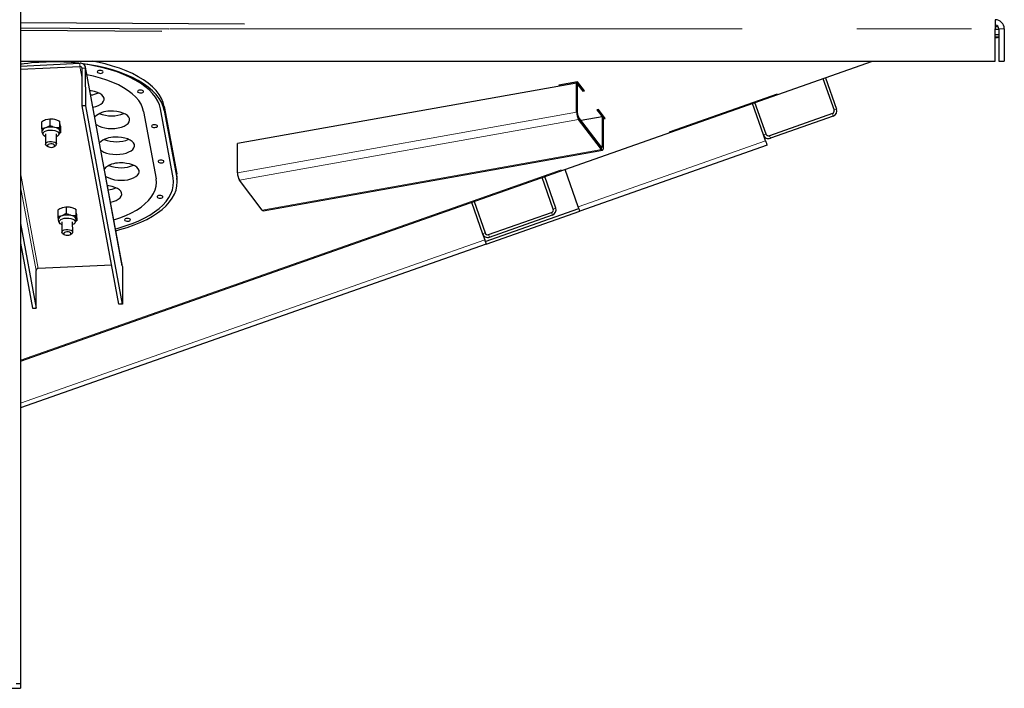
# Model space of a CAD drawing. Header units: millimetres. Extents: x 37 to 252, y 66 to 151.
# Tile 15 of 68: x 70.89 to 81.81, y 69.54 to 76.95. Entities that reach past the tile are written whole.
import ezdxf

# ---------------------------------------------------------------- set-up
doc = ezdxf.new("R2010")
doc.units = ezdxf.units.MM
doc.linetypes.add('PHANTOM', pattern=[12.7, 6.35, -1.27, 1.27, -1.27, 1.27, -1.27])

msp = doc.modelspace()

# ---------------------------------------------------------------- linework, layer by layer
at = {"color": 7, "linetype": 'Continuous', "lineweight": 25}
for p, q in [((70.902, 96.779), (70.902, 69.593)), ((81.705, 76.95), (81.705, 76.85)), ((70.902, 76.919), (73.383, 76.903)), ((70.902, 76.859), (72.546, 76.849)), ((72.468, 76.819), (70.902, 76.829)), ((81.705, 76.876), (81.736, 76.876)), ((81.705, 76.49), (81.705, 76.85)), ((81.705, 76.847), (81.745, 76.847)), ((81.745, 76.85), (81.745, 76.49)), ((81.805, 76.85), (81.805, 76.49)), ((81.705, 76.788), (81.745, 76.787)), ((81.745, 76.757), (81.705, 76.758)), ((81.73, 76.75), (81.705, 76.751)), ((81.731, 76.757), (81.73, 76.75)), ((70.902, 76.49), (81.705, 76.49)), ((70.902, 73.168), (80.343, 76.49)), ((70.902, 76.437), (71.558, 76.468)), ((70.902, 76.402), (71.558, 76.433)), ((71.586, 75.995), (71.583, 76.412)), ((72.029, 74.225), (71.622, 76.423)), ((71.625, 75.997), (71.623, 76.414)), ((81.745, 76.49), (81.805, 76.49)), ((79.795, 76.298), (79.918, 75.949)), ((79.824, 76.308), (79.947, 75.959)), ((77.064, 76.249), (73.305, 75.577)), ((77.076, 76.262), (76.869, 76.225)), ((76.869, 76.225), (76.876, 76.216)), ((76.876, 76.226), (76.876, 76.216)), ((77.064, 76.26), (77.064, 76.249)), ((77.064, 76.249), (77.074, 76.236)), ((77.065, 75.925), (77.064, 76.249)), ((77.064, 76.249), (77.132, 76.159)), ((77.068, 76.26), (77.132, 76.177)), ((77.076, 75.911), (77.074, 76.236)), ((77.151, 76.163), (77.076, 76.262)), ((77.132, 76.177), (77.139, 76.178)), ((77.132, 76.177), (77.132, 76.159)), ((77.132, 76.159), (77.151, 76.163)), ((71.625, 75.997), (71.586, 75.995)), ((71.992, 73.797), (71.586, 75.995)), ((72.032, 73.799), (71.625, 75.997)), ((72.593, 75.198), (72.452, 75.962)), ((72.495, 75.989), (72.633, 75.243)), ((77.308, 75.956), (77.289, 75.953)), ((77.301, 75.955), (77.358, 75.88)), ((77.383, 75.857), (77.308, 75.956)), ((79.135, 75.673), (79.013, 76.022)), ((79.164, 75.683), (79.041, 76.032)), ((71.228, 75.848), (71.181, 75.84)), ((71.206, 75.846), (71.204, 75.846)), ((71.228, 75.848), (71.228, 75.776)), ((71.333, 75.825), (71.28, 75.845)), ((72.266, 75.934), (72.404, 75.189)), ((72.495, 75.945), (72.633, 75.2)), ((77.339, 75.539), (77.086, 75.871)), ((77.339, 75.512), (77.086, 75.845)), ((77.348, 75.876), (77.114, 75.834)), ((77.289, 75.953), (77.358, 75.863)), ((77.348, 75.876), (77.349, 75.552)), ((77.348, 75.876), (77.358, 75.863)), ((77.358, 75.88), (77.358, 75.863)), ((77.358, 75.87), (77.372, 75.872)), ((77.358, 75.863), (77.36, 75.538)), ((77.358, 75.852), (77.383, 75.857)), ((79.9, 75.91), (79.202, 75.665)), ((79.91, 75.882), (79.212, 75.636)), ((71.134, 75.816), (71.134, 75.744)), ((71.228, 75.776), (71.181, 75.752)), ((71.333, 75.753), (71.281, 75.757)), ((71.333, 75.825), (71.333, 75.753)), ((71.343, 75.77), (71.343, 75.698)), ((71.179, 75.685), (71.179, 75.573)), ((71.299, 75.573), (71.299, 75.686)), ((71.336, 75.694), (71.343, 75.698)), ((71.338, 75.718), (71.339, 75.714)), ((79.159, 75.607), (79.135, 75.673)), ((71.189, 75.557), (71.206, 75.545)), ((71.273, 75.545), (71.29, 75.557)), ((73.307, 75.252), (73.305, 75.577)), ((79.175, 75.56), (77.1, 74.83)), ((73.591, 74.834), (77.35, 75.506)), ((72.638, 75.149), (72.638, 75.192)), ((76.805, 74.853), (76.683, 75.202)), ((76.834, 74.863), (76.711, 75.212)), ((77.083, 74.877), (76.937, 75.292)), ((73.581, 74.84), (73.328, 75.173)), ((71.408, 74.874), (71.361, 74.865)), ((71.386, 74.872), (71.385, 74.871)), ((71.408, 74.874), (71.409, 74.802)), ((71.513, 74.851), (71.461, 74.87)), ((75.9, 74.927), (76.022, 74.578)), ((75.928, 74.937), (76.051, 74.588)), ((71.314, 74.841), (71.314, 74.769)), ((71.409, 74.802), (71.361, 74.778)), ((71.513, 74.779), (71.461, 74.782)), ((71.513, 74.851), (71.513, 74.779)), ((71.523, 74.795), (71.524, 74.723)), ((76.052, 74.493), (77.09, 74.858)), ((76.062, 74.464), (77.1, 74.83)), ((76.089, 74.569), (76.787, 74.815)), ((76.099, 74.541), (76.797, 74.787)), ((70.902, 74.693), (71.076, 73.755)), ((71.359, 74.71), (71.36, 74.598)), ((71.48, 74.598), (71.479, 74.711)), ((71.516, 74.719), (71.524, 74.723)), ((71.519, 74.743), (71.519, 74.739)), ((71.37, 74.582), (71.386, 74.57)), ((71.453, 74.57), (71.47, 74.583)), ((76.022, 74.578), (76.046, 74.512)), ((70.902, 74.475), (71.036, 73.753)), ((76.062, 74.464), (70.902, 72.649)), ((71.912, 74.232), (71.098, 74.194)), ((72.029, 74.225), (72.03, 74.216)), ((72.03, 74.216), (72.032, 73.799)), ((71.076, 73.755), (71.074, 74.171)), ((72.032, 73.799), (71.992, 73.797)), ((71.036, 73.753), (71.076, 73.755)), ((57.382, 69.543), (70.902, 69.543)), ((70.902, 69.593), (70.852, 69.593)), ((70.902, 69.593), (70.902, 69.543))]:
    msp.add_line(p, q, dxfattribs=at)
at = {"color": 8, "linetype": 'PHANTOM', "lineweight": 18}
for p, q in [((72.551, 76.85), (81.705, 76.85)), ((81.745, 76.85), (81.805, 76.85)), ((70.902, 73.179), (80.312, 76.49)), ((71.558, 76.433), (71.558, 76.468)), ((71.558, 76.433), (71.584, 76.294)), ((71.583, 76.412), (71.623, 76.414)), ((72.03, 74.216), (71.623, 76.414)), ((72.495, 75.989), (72.495, 75.945)), ((79.918, 75.949), (79.947, 75.959)), ((77.065, 75.925), (73.307, 75.252)), ((77.086, 75.845), (73.328, 75.173)), ((77.065, 75.925), (77.076, 75.911)), ((77.086, 75.871), (77.086, 75.845)), ((79.91, 75.882), (79.9, 75.91)), ((79.135, 75.673), (79.164, 75.683)), ((79.202, 75.665), (79.212, 75.636)), ((79.159, 75.607), (77.083, 74.877)), ((77.349, 75.552), (77.332, 75.548)), ((77.339, 75.512), (77.339, 75.539)), ((77.349, 75.552), (77.36, 75.538)), ((77.339, 75.512), (73.581, 74.84)), ((71.098, 74.194), (70.902, 75.254)), ((72.633, 75.243), (72.633, 75.2)), ((70.902, 75.097), (71.074, 74.171)), ((76.805, 74.853), (76.834, 74.863)), ((76.797, 74.787), (76.787, 74.815)), ((76.022, 74.578), (76.051, 74.588)), ((76.089, 74.569), (76.099, 74.541)), ((76.046, 74.512), (70.902, 72.702))]:
    msp.add_line(p, q, dxfattribs=at)
at = {"color": 7, "linetype": 'Continuous', "lineweight": 25, "flags": 128}
for points in [[(72.495, 75.945), (72.483, 75.99), (72.464, 76.035), (72.438, 76.079), (72.405, 76.121), (72.365, 76.162), (72.318, 76.202), (72.266, 76.24), (72.207, 76.275), (72.143, 76.309), (72.074, 76.34), (72, 76.368), (71.922, 76.394), (71.839, 76.416), (71.754, 76.435), (71.665, 76.452), (71.589, 76.463)], [(72.452, 75.962), (72.44, 76.006), (72.422, 76.049), (72.396, 76.091), (72.364, 76.133), (72.326, 76.173), (72.281, 76.211), (72.23, 76.247), (72.173, 76.282), (72.111, 76.314), (72.044, 76.344), (71.973, 76.372), (71.897, 76.396), (71.817, 76.418), (71.734, 76.437), (71.649, 76.453), (71.593, 76.461)], [(72.495, 75.989), (72.483, 76.034), (72.464, 76.079), (72.438, 76.122), (72.404, 76.165), (72.364, 76.206), (72.318, 76.246), (72.266, 76.284), (72.207, 76.319), (72.143, 76.353), (72.074, 76.384), (72, 76.412), (71.921, 76.437), (71.839, 76.46), (71.754, 76.479), (71.696, 76.49)], [(72.266, 75.934), (72.255, 75.975), (72.237, 76.015), (72.211, 76.054), (72.179, 76.092), (72.14, 76.129), (72.095, 76.164), (72.044, 76.197), (71.987, 76.227), (71.925, 76.255), (71.858, 76.281), (71.787, 76.303), (71.712, 76.323), (71.638, 76.339)], [(71.782, 76.387), (71.769, 76.386), (71.76, 76.382), (71.754, 76.376), (71.752, 76.37), (71.756, 76.365), (71.764, 76.36), (71.775, 76.357), (71.787, 76.356), (71.799, 76.358), (71.809, 76.362), (71.815, 76.367), (71.817, 76.373), (71.813, 76.379), (71.805, 76.384), (71.794, 76.387), (71.782, 76.387)], [(71.704, 75.98), (71.735, 75.988), (71.765, 75.999), (71.791, 76.013), (71.81, 76.029), (71.822, 76.046), (71.828, 76.064), (71.827, 76.082), (71.818, 76.1), (71.802, 76.117), (71.78, 76.131), (71.753, 76.144), (71.721, 76.154), (71.686, 76.161), (71.671, 76.162)], [(72.229, 76.17), (72.217, 76.169), (72.207, 76.165), (72.201, 76.159), (72.199, 76.153), (72.203, 76.148), (72.211, 76.143), (72.222, 76.14), (72.234, 76.139), (72.247, 76.141), (72.256, 76.145), (72.263, 76.15), (72.264, 76.156), (72.26, 76.162), (72.252, 76.167), (72.241, 76.17), (72.229, 76.17)], [(71.739, 75.791), (71.748, 75.785), (71.773, 75.771), (71.802, 75.76), (71.836, 75.751), (71.873, 75.746), (71.91, 75.745), (71.948, 75.746), (71.985, 75.752), (72.019, 75.76), (72.049, 75.771), (72.074, 75.785), (72.093, 75.801), (72.106, 75.818), (72.111, 75.836), (72.11, 75.854), (72.101, 75.872), (72.086, 75.889), (72.064, 75.904), (72.036, 75.916), (72.005, 75.926), (71.969, 75.933), (71.932, 75.936), (71.894, 75.936), (71.894, 75.936)], [(72.384, 75.787), (72.372, 75.785), (72.362, 75.781), (72.356, 75.776), (72.354, 75.77), (72.358, 75.764), (72.366, 75.759), (72.377, 75.756), (72.39, 75.756), (72.402, 75.758), (72.412, 75.761), (72.418, 75.767), (72.419, 75.773), (72.415, 75.779), (72.407, 75.783), (72.396, 75.786), (72.384, 75.787)], [(71.179, 75.654), (71.177, 75.654), (71.162, 75.664), (71.153, 75.675), (71.151, 75.687), (71.155, 75.699), (71.167, 75.71), (71.185, 75.719), (71.207, 75.725), (71.231, 75.727)], [(71.231, 75.727), (71.256, 75.727), (71.28, 75.723), (71.3, 75.716), (71.316, 75.707), (71.325, 75.695), (71.327, 75.683), (71.322, 75.671), (71.311, 75.661), (71.299, 75.654)], [(71.792, 75.505), (71.801, 75.498), (71.826, 75.484), (71.855, 75.473), (71.889, 75.465), (71.926, 75.46), (71.963, 75.458), (72.001, 75.46), (72.038, 75.465), (72.072, 75.473), (72.102, 75.485), (72.127, 75.498), (72.146, 75.514), (72.159, 75.531), (72.164, 75.55), (72.163, 75.568), (72.154, 75.586), (72.139, 75.602), (72.117, 75.617), (72.089, 75.63), (72.058, 75.639), (72.022, 75.646), (71.985, 75.65), (71.947, 75.65), (71.947, 75.65)], [(71.189, 75.557), (71.185, 75.561), (71.18, 75.57), (71.181, 75.58), (71.19, 75.589), (71.205, 75.596), (71.224, 75.601), (71.245, 75.602), (71.265, 75.599), (71.282, 75.594), (71.294, 75.585), (71.299, 75.576), (71.299, 75.576)], [(71.236, 75.575), (71.221, 75.572), (71.209, 75.568), (71.201, 75.561), (71.2, 75.554), (71.204, 75.546), (71.214, 75.541), (71.228, 75.537), (71.243, 75.536), (71.258, 75.538), (71.27, 75.543), (71.278, 75.55), (71.279, 75.557), (71.275, 75.564), (71.265, 75.57), (71.252, 75.574), (71.236, 75.575)], [(71.299, 75.576), (71.297, 75.566), (71.29, 75.557)], [(77.349, 75.552), (77.349, 75.547), (77.349, 75.542), (77.348, 75.539), (77.346, 75.537), (77.345, 75.536), (77.343, 75.536), (77.341, 75.537), (77.339, 75.539)], [(77.36, 75.538), (77.359, 75.528), (77.358, 75.52), (77.356, 75.513), (77.354, 75.509), (77.351, 75.506), (77.347, 75.506), (77.343, 75.508), (77.339, 75.512)], [(79.159, 75.607), (79.162, 75.598), (79.165, 75.589), (79.168, 75.581), (79.17, 75.574), (79.172, 75.568), (79.174, 75.563), (79.175, 75.561), (79.175, 75.56)], [(71.845, 75.218), (71.854, 75.211), (71.879, 75.198), (71.908, 75.186), (71.942, 75.178), (71.979, 75.173), (72.016, 75.171), (72.054, 75.173), (72.091, 75.178), (72.125, 75.187), (72.155, 75.198), (72.18, 75.212), (72.199, 75.228), (72.212, 75.245), (72.217, 75.263), (72.216, 75.281), (72.207, 75.299), (72.192, 75.315), (72.17, 75.33), (72.142, 75.343), (72.111, 75.353), (72.075, 75.359), (72.038, 75.363), (72, 75.363), (72, 75.363)], [(72.456, 75.395), (72.444, 75.393), (72.434, 75.389), (72.428, 75.384), (72.427, 75.378), (72.43, 75.372), (72.438, 75.367), (72.449, 75.365), (72.462, 75.364), (72.474, 75.366), (72.484, 75.37), (72.49, 75.375), (72.491, 75.381), (72.488, 75.387), (72.48, 75.391), (72.469, 75.394), (72.456, 75.395)], [(71.953, 74.634), (71.984, 74.642), (72.062, 74.665), (72.137, 74.691), (72.207, 74.72), (72.272, 74.751), (72.333, 74.785), (72.388, 74.82), (72.437, 74.858), (72.48, 74.897), (72.516, 74.938), (72.546, 74.979), (72.569, 75.022), (72.586, 75.066), (72.595, 75.11), (72.598, 75.154), (72.593, 75.198)], [(71.957, 74.613), (72.003, 74.625), (72.084, 74.649), (72.161, 74.676), (72.234, 74.706), (72.301, 74.738), (72.364, 74.773), (72.421, 74.809), (72.471, 74.848), (72.516, 74.889), (72.553, 74.931), (72.584, 74.974), (72.609, 75.018), (72.626, 75.063), (72.635, 75.108), (72.638, 75.154), (72.633, 75.2)], [(72.638, 75.192), (72.638, 75.198), (72.633, 75.243)], [(71.899, 74.929), (71.93, 74.936), (71.96, 74.948), (71.985, 74.962), (72.004, 74.977), (72.017, 74.995), (72.023, 75.013), (72.021, 75.031), (72.012, 75.049), (71.997, 75.065), (71.975, 75.08), (71.948, 75.093), (71.916, 75.103), (71.88, 75.109), (71.865, 75.111)], [(71.935, 74.733), (72.001, 74.756), (72.068, 74.782), (72.13, 74.811), (72.186, 74.842), (72.237, 74.875), (72.281, 74.911), (72.32, 74.948), (72.351, 74.986), (72.376, 75.025), (72.394, 75.066), (72.405, 75.107), (72.408, 75.148), (72.404, 75.189)], [(72.445, 75.004), (72.432, 75.002), (72.423, 74.998), (72.416, 74.993), (72.415, 74.987), (72.419, 74.981), (72.427, 74.976), (72.438, 74.973), (72.45, 74.973), (72.462, 74.974), (72.472, 74.978), (72.478, 74.984), (72.48, 74.99), (72.476, 74.995), (72.468, 75), (72.457, 75.003), (72.445, 75.004)], [(77.1, 74.83), (77.1, 74.83), (77.099, 74.833), (77.097, 74.838), (77.095, 74.843), (77.093, 74.851), (77.09, 74.859), (77.087, 74.868), (77.083, 74.877)], [(71.359, 74.679), (71.358, 74.68), (71.342, 74.689), (71.333, 74.7), (71.331, 74.712), (71.336, 74.724), (71.347, 74.735), (71.365, 74.744), (71.387, 74.75), (71.411, 74.753)], [(71.411, 74.753), (71.436, 74.752), (71.46, 74.748), (71.481, 74.741), (71.496, 74.732), (71.505, 74.721), (71.507, 74.709), (71.502, 74.697), (71.491, 74.686), (71.479, 74.68)], [(72.085, 74.749), (72.072, 74.747), (72.063, 74.743), (72.057, 74.738), (72.055, 74.732), (72.059, 74.726), (72.067, 74.721), (72.078, 74.718), (72.09, 74.718), (72.102, 74.72), (72.112, 74.723), (72.118, 74.729), (72.12, 74.735), (72.116, 74.741), (72.108, 74.745), (72.097, 74.748), (72.085, 74.749)], [(71.36, 74.595), (71.362, 74.605), (71.371, 74.614), (71.385, 74.622), (71.404, 74.626), (71.425, 74.627), (71.445, 74.624), (71.462, 74.619), (71.474, 74.611), (71.479, 74.601), (71.478, 74.591), (71.47, 74.583)], [(71.37, 74.582), (71.365, 74.586), (71.36, 74.595)], [(71.38, 74.579), (71.384, 74.572), (71.394, 74.566), (71.408, 74.562), (71.423, 74.562), (71.438, 74.564), (71.45, 74.568), (71.458, 74.575), (71.46, 74.582), (71.455, 74.59), (71.445, 74.595), (71.432, 74.599), (71.416, 74.6), (71.401, 74.598), (71.389, 74.593), (71.382, 74.586), (71.38, 74.579)], [(76.046, 74.512), (76.049, 74.502), (76.052, 74.494), (76.055, 74.485), (76.057, 74.478), (76.06, 74.472), (76.061, 74.468), (76.062, 74.465), (76.062, 74.464)]]:
    msp.add_lwpolyline(points, dxfattribs=at)
at = {"color": 7, "linetype": 'Continuous', "lineweight": 25}
for centre, radius, start, end in [((81.705, 76.85), 0.1, 0, 90), ((81.705, 76.85), 0.04, 0, 90), ((71.267, 74.029), 2.454, 83.5738, 98.5459), ((71.271, 73.945), 2.538, 83.7249, 98.3509), ((71.565, 76.41), 0.0584, 3.9457, 96.6668), ((71.561, 76.411), 0.0225, 3.9449, 96.6634), ((71.642, 76.424), 0.31, 276.9405, 293.3585), ((79.89, 75.939), 0.06, 289.3872, 19.3872), ((71.239, 75.649), 0.2, 78.0493, 99.4418), ((71.885, 75.701), 0.235, 87.7148, 133.0115), ((71.909, 76.251), 0.366, 248.4326, 292.1829), ((77.22, 75.923), 0.154, 179.1696, 210.122), ((77.153, 75.91), 0.0771, 179.1731, 210.1185), ((79.89, 75.939), 0.03, 289.3872, 19.3872), ((71.188, 75.702), 0.0507, 97.9634, 167.9151), ((71.24, 75.567), 0.194, 77.7947, 107.5554), ((71.277, 75.689), 0.0679, 25.0306, 86.5585), ((71.938, 75.414), 0.235, 87.7151, 133.0099), ((79.192, 75.693), 0.06, 199.3872, 289.3872), ((79.192, 75.693), 0.03, 199.3872, 289.3872), ((71.963, 75.964), 0.366, 248.4324, 292.1821), ((71.991, 75.128), 0.235, 87.7148, 133.0114), ((72.016, 75.677), 0.366, 248.4326, 292.1829), ((73.461, 75.25), 0.154, 179.1745, 210.118), ((71.836, 75.372), 0.31, 276.9361, 293.3628), ((71.419, 74.674), 0.2, 78.0557, 99.4354), ((76.777, 74.843), 0.06, 289.3872, 19.3872), ((71.369, 74.727), 0.0507, 97.9634, 167.9151), ((71.42, 74.592), 0.194, 77.7948, 107.5554), ((71.457, 74.714), 0.0679, 25.0325, 86.5566), ((73.591, 74.845), 0.0116, 206.531, 269.457), ((76.777, 74.843), 0.03, 289.3872, 19.3872), ((76.079, 74.598), 0.06, 199.3872, 289.3872), ((76.079, 74.598), 0.03, 199.3872, 289.3872), ((71.098, 74.17), 0.0247, 89.7738, 176.1851)]:
    msp.add_arc(centre, radius, start, end, dxfattribs=at)
for points, knots in [([(71.28, 75.845), (71.279, 75.845), (71.261, 75.849), (71.244, 75.849), (71.228, 75.848)], [0, 0, 0, 0, 0.0702013, 1, 1, 1, 1]), ([(71.181, 75.84), (71.18, 75.84), (71.164, 75.834), (71.148, 75.825), (71.134, 75.816)], [0, 0, 0, 0, 0.0702001, 1, 1, 1, 1]), ([(71.181, 75.752), (71.18, 75.752), (71.164, 75.747), (71.148, 75.745), (71.134, 75.744)], [0, 0, 0, 0, 0.07021, 1, 1, 1, 1]), ([(71.134, 75.744), (71.135, 75.734), (71.137, 75.721), (71.139, 75.711), (71.139, 75.709)], [0, 0, 0, 0, 0.755629, 1, 1, 1, 1]), ([(71.281, 75.757), (71.28, 75.757), (71.262, 75.761), (71.245, 75.769), (71.228, 75.776)], [0, 0, 0, 0, 0.070204, 1, 1, 1, 1]), ([(71.338, 75.806), (71.337, 75.808), (71.336, 75.817), (71.334, 75.822), (71.333, 75.825)], [0, 0, 0, 0, 0.244374, 1, 1, 1, 1]), ([(71.338, 75.718), (71.338, 75.72), (71.336, 75.73), (71.334, 75.743), (71.333, 75.753)], [0, 0, 0, 0, 0.244371, 1, 1, 1, 1]), ([(71.343, 75.77), (71.343, 75.773), (71.341, 75.787), (71.339, 75.798), (71.338, 75.806)], [0, 0, 0, 0, 0.226902, 1, 1, 1, 1]), ([(71.139, 75.713), (71.139, 75.711), (71.139, 75.709), (71.139, 75.707), (71.139, 75.707)], [0, 0, 0, 0, 0.930657, 1, 1, 1, 1]), ([(71.139, 75.707), (71.14, 75.701), (71.142, 75.689), (71.151, 75.674), (71.158, 75.668), (71.162, 75.665)], [0, 0, 0, 0, 0.379538, 0.740129, 1, 1, 1, 1]), ([(71.316, 75.665), (71.32, 75.669), (71.329, 75.678), (71.336, 75.694), (71.34, 75.707), (71.339, 75.714), (71.338, 75.714)], [0, 0, 0, 0, 0.303101, 0.638253, 0.972374, 1, 1, 1, 1]), ([(71.343, 75.698), (71.343, 75.699), (71.341, 75.704), (71.34, 75.712), (71.338, 75.718)], [0, 0, 0, 0, 0.226892, 1, 1, 1, 1]), ([(71.361, 74.865), (71.36, 74.865), (71.344, 74.859), (71.328, 74.85), (71.314, 74.841)], [0, 0, 0, 0, 0.070205, 1, 1, 1, 1]), ([(71.461, 74.87), (71.459, 74.87), (71.442, 74.874), (71.424, 74.874), (71.408, 74.874)], [0, 0, 0, 0, 0.070208, 1, 1, 1, 1]), ([(71.361, 74.778), (71.36, 74.777), (71.344, 74.772), (71.329, 74.771), (71.314, 74.769)], [0, 0, 0, 0, 0.070201, 1, 1, 1, 1]), ([(71.314, 74.769), (71.315, 74.759), (71.317, 74.746), (71.319, 74.736), (71.319, 74.734)], [0, 0, 0, 0, 0.755629, 1, 1, 1, 1]), ([(71.461, 74.782), (71.46, 74.783), (71.442, 74.786), (71.425, 74.794), (71.409, 74.802)], [0, 0, 0, 0, 0.070196, 1, 1, 1, 1]), ([(71.518, 74.831), (71.518, 74.833), (71.516, 74.842), (71.514, 74.847), (71.513, 74.851)], [0, 0, 0, 0, 0.244356, 1, 1, 1, 1]), ([(71.519, 74.743), (71.518, 74.746), (71.516, 74.755), (71.515, 74.769), (71.513, 74.779)], [0, 0, 0, 0, 0.2443772, 1, 1, 1, 1]), ([(71.523, 74.795), (71.523, 74.799), (71.521, 74.812), (71.519, 74.823), (71.518, 74.831)], [0, 0, 0, 0, 0.226902, 1, 1, 1, 1]), ([(71.32, 74.738), (71.319, 74.736), (71.319, 74.734), (71.319, 74.732), (71.319, 74.732)], [0, 0, 0, 0, 0.93057, 1, 1, 1, 1]), ([(71.319, 74.732), (71.32, 74.726), (71.323, 74.714), (71.331, 74.7), (71.339, 74.693), (71.342, 74.69)], [0, 0, 0, 0, 0.379537, 0.740173, 1, 1, 1, 1]), ([(71.497, 74.691), (71.501, 74.695), (71.509, 74.703), (71.516, 74.719), (71.52, 74.732), (71.519, 74.739), (71.519, 74.74)], [0, 0, 0, 0, 0.303101, 0.63826, 0.972374, 1, 1, 1, 1]), ([(71.524, 74.723), (71.523, 74.724), (71.522, 74.729), (71.52, 74.737), (71.519, 74.743)], [0, 0, 0, 0, 0.226911, 1, 1, 1, 1])]:
    msp.add_open_spline(points, degree=3, knots=knots, dxfattribs=at)

doc.saveas('drawing.dxf')
